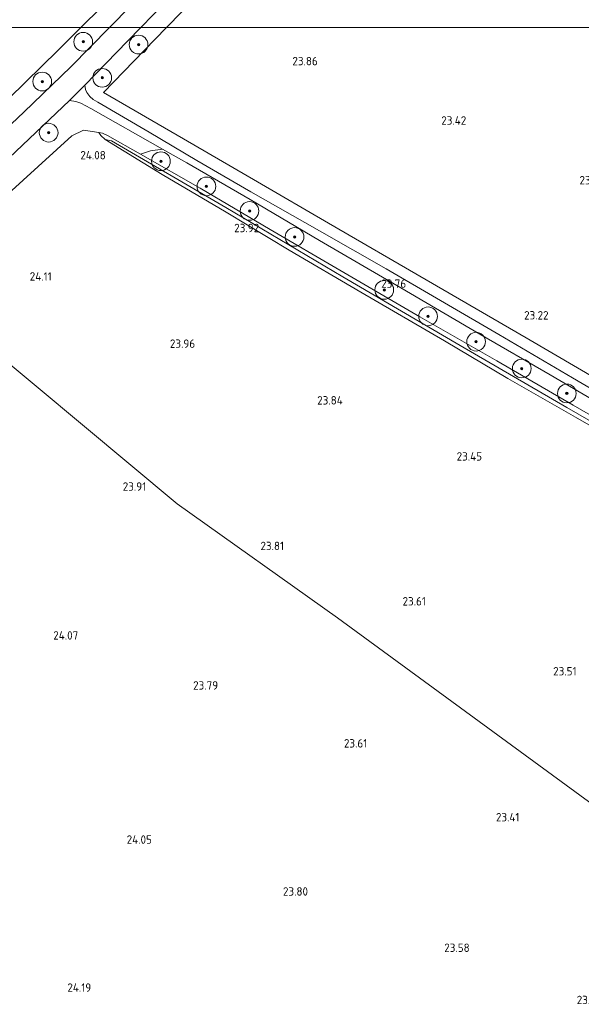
# Model space of a CAD drawing. Header units: metres. Extents: x 185049 to 189876, y 349292 to 352302.
# Tile 85 of 256: x 188407 to 188527, y 349791 to 350002. Entities that reach past the tile are written whole.
import ezdxf
from ezdxf.enums import TextEntityAlignment as Align

# ---------------------------------------------------------------- set-up
doc = ezdxf.new("R2010")
doc.units = ezdxf.units.M
for name, color, linetype, lineweight in [('B-WE-GR-BOOM-S', 90, 'Continuous', 25), ('B-WE-GR-BOUWLAND_AKKERBOUW-GV', 80, 'Continuous', 13), ('B-WE-GR-GRAS-GV', 60, 'Continuous', 13), ('B-WE-IE-TERREINAFSCHEIDING_KUNSTMATIG_HEKWERK-G', 20, 'IE-TERREINAFSCHEIDING-KUNSTMATIG', 18), ('B-WE-OG-WATER_GREPPEL-G', 160, 'Continuous', 18), ('B-WE-OG-WATER_SLOOT-G', 120, 'Continuous', 18), ('B-WE-VH-VERHARDING_ASFALT-GV', 252, 'Continuous', 18), ('B-WE-VH-VERHARDING_HALFVERHARDING-GV', 252, 'Continuous', 18), ('X-XX-AL-HOOGTELABEL-S', 7, 'Continuous', 25)]:
    doc.layers.add(name, color=color, linetype=linetype, lineweight=lineweight)
doc.styles.add('NLCS-ISO-ANNOTATIVE-T18', font='NLCS-ISO.ttf', dxfattribs={"height": 1.8})
doc.linetypes.add('IE-TERREINAFSCHEIDING-KUNSTMATIG', pattern='A,4,[82,NLCS.SHX,S=0.75,R=90,X=0,Y=0],4,-2', length=10)

# ---------------------------------------------------------------- blocks, each defined once
blk = doc.blocks.new('SAL-HOOGTELABEL-SO')
at = {"color": 0, "linetype": 'ByBlock', "lineweight": -2, "style": 'NLCS-ISO-ANNOTATIVE-T18'}
blk.add_attdef('HOOGTE', text='', height=1.8, dxfattribs=at).set_placement((2.79, 0), align=Align.RIGHT)
blk = doc.blocks.new('SGR-BOOM_01-SO')
at = {"linetype": 'ByBlock', "lineweight": 18}
h = blk.add_hatch(color=0, dxfattribs=at)
h.dxf.hatch_style = 1
edge = h.paths.add_edge_path()
edge.add_arc((0, 0), 0.25, 0, 360)
at = {"color": 0, "linetype": 'ByBlock', "lineweight": 18}
for radius in [2, 0.25]:
    blk.add_circle((0, 0), radius, dxfattribs=at)

msp = doc.modelspace()

# ---------------------------------------------------------------- linework, layer by layer
at = {"layer": 'B-WE-GR-BOUWLAND_AKKERBOUW-GV'}
for points in [[(188541.501, 349825.112, 23.47), (188475.049, 349873.701, 23.693), (188440.715, 349898.086, 23.997), (188390.256, 349940.154, 24.135), (188389.628, 349940.975, 24.228), (188387.546, 349943.581, 24.278), (188386.242, 349944.701, 24.203), (188393.194, 349953.222, 24.197), (188400.511, 349960.783, 24.123), (188418.203, 349976.844, 24.108), (188420.703, 349978.049, 24.123), (188423.976, 349977.525, 24.078), (188424.404, 349976.913, 24.078), (188425.361, 349976.035, 24.043), (188437.507, 349968.551, 24.055), (188451.198, 349960.493, 24.043), (188464.717, 349952.41, 23.901), (188480.049, 349943.392, 23.901), (188497.948, 349932.982, 23.581), (188511.477, 349924.904, 23.485), (188525.975, 349916.681, 23.443), (188539.867, 349908.659, 23.412)], [(188390.256, 349940.154, 24.135), (188440.715, 349898.086, 23.997), (188475.049, 349873.701, 23.693), (188541.501, 349825.112, 23.47)]]:
    msp.add_polyline3d(points, dxfattribs=at)
at = {"layer": 'B-WE-GR-GRAS-GV'}
for points in [[(188528.437, 350095.865, 24.024), (188521.793, 350088.09, 23.928), (188513.204, 350078.028, 23.939), (188509.453, 350073.371, 23.939), (188505.563, 350069.702, 24.062), (188500.892, 350064.634, 24.132), (188482.762, 350045.762, 24.058), (188474.537, 350037.167, 24.072), (188458.848, 350020.711, 24.151), (188444.936, 350006.746, 24.17), (188438.4435, 350000, 24.1925), (188432.946, 350000, 24.1859), (188440.862, 350008.2, 24.166), (188450.846, 350018.379, 24.162), (188457.502, 350025.193, 24.132), (188465.047, 350032.985, 24.112), (188471.628, 350039.878, 24.094), (188474.71, 350043.106, 24.085), (188485.729, 350054.732, 24.051), (188491.965, 350061.247, 24.089), (188501.048, 350070.729, 24.039), (188509.204, 350079.852, 24.039), (188518.439, 350090.833, 24.035), (188529.232, 350103.475, 24.008)], [(188428.986, 350008.815, 24.085), (188420.119, 350000, 24.1274), (188327.1693, 350000, 22.6937), (188320.501, 350006.148, 22.696)], [(188544.085, 349914.089, 23.389), (188525.334, 349925.077, 23.439), (188509.586, 349934.322, 23.47), (188485.472, 349948.359, 23.685), (188471.177, 349956.529, 23.843), (188456.462, 349964.86, 23.997), (188444.971, 349971.554, 24.016), (188434.773, 349977.597, 24.158), (188423.744, 349984.052, 24.239), (188422.749, 349984.606, 24.239), (188422.061, 349985.256, 24.243), (188421.436, 349986.124, 24.243), (188421.15, 349986.722, 24.243), (188420.985, 349987.707, 24.247), (188430.131, 349997.084, 24.193), (188432.946, 350000, 24.1859), (188438.4435, 350000, 24.1925), (188433.692, 349995.063, 24.209), (188424.987, 349986.106, 24.266), (188442.095, 349976.195, 23.997), (188457.934, 349966.992, 23.978), (188473.125, 349958.172, 23.831), (188494.033, 349946.007, 23.489), (188515.43, 349933.611, 23.281), (188536.512, 349921.273, 23.281)], [(188553.715, 349901.65, 22.996), (188524.137, 349918.737, 23.046), (188501.252, 349932.005, 23.127), (188476.145, 349946.65, 23.466), (188451.17, 349961.478, 23.539), (188426.713, 349975.778, 23.862), (188425.361, 349976.035, 24.043), (188424.404, 349976.913, 24.078), (188423.976, 349977.525, 24.078), (188424.744, 349977.397, 24.101), (188425.803, 349976.92, 24.089), (188432.869, 349972.936, 24.124), (188445.646, 349965.669, 24.074), (188460.657, 349956.776, 23.939), (188475.569, 349948.112, 23.885), (188492.657, 349938.15, 23.65), (188509.106, 349928.725, 23.446), (188525.472, 349919.223, 23.416), (188538.427, 349911.723, 23.435)], [(188539.867, 349908.659, 23.412), (188525.975, 349916.681, 23.443), (188511.477, 349924.904, 23.485), (188497.948, 349932.982, 23.581), (188480.049, 349943.392, 23.901), (188464.717, 349952.41, 23.901), (188451.198, 349960.493, 24.043), (188437.507, 349968.551, 24.055), (188425.361, 349976.035, 24.043), (188426.713, 349975.778, 23.862), (188451.17, 349961.478, 23.539), (188476.145, 349946.65, 23.466), (188501.252, 349932.005, 23.127), (188524.137, 349918.737, 23.046), (188553.715, 349901.65, 22.996)], [(188538.427, 349911.723, 23.435), (188525.472, 349919.223, 23.416), (188509.106, 349928.725, 23.446), (188492.657, 349938.15, 23.65), (188475.569, 349948.112, 23.885), (188460.657, 349956.776, 23.939), (188445.646, 349965.669, 24.074), (188432.869, 349972.936, 24.124), (188435.012, 349973.627, 24.154), (188437.568, 349973.992, 24.065), (188442.79, 349971.026, 24.024), (188456.35, 349963.188, 23.97), (188471.202, 349954.473, 23.851), (188488.607, 349944.289, 23.674), (188505.503, 349934.415, 23.458), (188520.573, 349925.738, 23.408), (188538.458, 349915.262, 23.396)]]:
    msp.add_polyline3d(points, dxfattribs=at)
for points in [[(188426.2357, 350000, 24.1597), (188420.119, 350000, 24.1274), (188428.986, 350008.815, 24.085), (188438.062, 350018.187, 24.085), (188441.033, 350021.255, 24.085), (188443.61, 350023.935, 24.04), (188453.054, 350033.759, 24.055), (188455.316, 350036.112, 24.112), (188463.944, 350045.265, 24.069), (188469.834, 350051.513, 24.039), (188482.629, 350065.165, 24.012), (188497.674, 350081.094, 24.143), (188498.165, 350081.767, 24.104), (188501.433, 350078.515, 24.085), (188496.166, 350072.757, 24.066), (188480.309, 350055.843, 24.016), (188467.173, 350041.912, 24.019), (188456.82, 350031.247, 24.074), (188446.501, 350020.58, 24.04), (188440.985, 350014.978, 24.075), (188430.822, 350004.658, 24.139)], [(188639.3623, 350000, 22.2825), (188438.4435, 350000, 24.1925), (188444.936, 350006.746, 24.17), (188458.848, 350020.711, 24.151), (188474.537, 350037.167, 24.072), (188482.762, 350045.762, 24.058), (188500.892, 350064.634, 24.132), (188505.563, 350069.702, 24.062), (188509.453, 350073.371, 23.939), (188523.904, 350065.407, 23.335), (188535.069, 350059.282, 23.085), (188545.971, 350053.441, 23.112), (188560.517, 350045.551, 22.904), (188574.606, 350037.891, 22.854), (188585.166, 350032.062, 22.684), (188607.682, 350019.896, 22.496), (188622.032, 350012.086, 22.415), (188639.577, 350002.556, 22.3)], [(188387.324, 349968.335, 24.255), (188372.675, 349954.754, 24.647), (188367.347, 349960.234, 24.105), (188354.166, 349974.449, 23.408), (188343.867, 349984.605, 22.688), (188327.1693, 350000, 22.6937), (188420.119, 350000, 24.1274), (188415.173, 349995.083, 24.151), (188401.229, 349981.442, 24.285)], [(188380.371, 349955.822, 24.439), (188376.722, 349952.435, 24.582), (188372.675, 349954.754, 24.647), (188387.324, 349968.335, 24.255), (188401.229, 349981.442, 24.285), (188415.173, 349995.083, 24.151), (188420.119, 350000, 24.1274), (188426.2357, 350000, 24.1597), (188417.958, 349991.593, 24.197), (188407.924, 349981.904, 24.22), (188397.4, 349971.969, 24.262), (188387.858, 349963.024, 24.305)], [(188639.3623, 350000, 22.2825), (188638.962, 349995.234, 22.25), (188639.197, 349992.134, 22.3), (188625.006, 349998.676, 22.511), (188616.998, 349977.787, 22.5), (188611.584, 349963.518, 22.569), (188606.161, 349949.101, 22.692), (188598.134, 349927.937, 22.831), (188590.215, 349907.131, 22.935), (188585.076, 349893.087, 23.181), (188575.806, 349898.483, 23.169), (188563.764, 349905.377, 23.189), (188551.612, 349912.544, 23.269), (188536.512, 349921.273, 23.281), (188515.43, 349933.611, 23.281), (188494.033, 349946.007, 23.489), (188473.125, 349958.172, 23.831), (188457.934, 349966.992, 23.978), (188442.095, 349976.195, 23.997), (188424.987, 349986.106, 24.266), (188433.692, 349995.063, 24.209), (188438.4435, 350000, 24.1925)], [(188422.287, 349982.674, 24.185), (188437.568, 349973.992, 24.065), (188435.012, 349973.627, 24.154), (188432.869, 349972.936, 24.124), (188425.803, 349976.92, 24.089), (188424.744, 349977.397, 24.101), (188423.976, 349977.525, 24.078), (188420.703, 349978.049, 24.123), (188418.203, 349976.844, 24.108), (188400.511, 349960.783, 24.123), (188393.194, 349953.222, 24.197), (188386.242, 349944.701, 24.203), (188384.77, 349945.966, 24.33), (188380.613, 349949.537, 24.482), (188389.298, 349957.754, 24.274), (188393.121, 349961.243, 24.243), (188397.969, 349965.667, 24.274), (188399.749, 349967.345, 24.232), (188404.807, 349972.115, 24.239), (188417.69, 349984.379, 24.212), (188419.065, 349984.179, 24.212), (188420.13, 349983.848, 24.212)]]:
    msp.add_polyline3d(points, close=True, dxfattribs=at)
at = {"layer": 'B-WE-IE-TERREINAFSCHEIDING_KUNSTMATIG_HEKWERK-G'}
for points in [[(188420.119, 350000, 24.1274), (188428.986, 350008.815, 24.085), (188438.062, 350018.187, 24.085), (188441.033, 350021.255, 24.085), (188443.61, 350023.935, 24.04), (188453.054, 350033.759, 24.055), (188455.316, 350036.112, 24.112), (188463.944, 350045.265, 24.069), (188469.834, 350051.513, 24.039), (188482.629, 350065.165, 24.012), (188497.674, 350081.094, 24.143)], [(188438.4435, 350000, 24.1925), (188444.936, 350006.746, 24.17), (188458.848, 350020.711, 24.151), (188474.537, 350037.167, 24.072), (188482.762, 350045.762, 24.058), (188500.892, 350064.634, 24.132), (188505.563, 350069.702, 24.062)], [(188372.675, 349954.754, 24.647), (188387.324, 349968.335, 24.255), (188401.229, 349981.442, 24.285), (188415.173, 349995.083, 24.151), (188420.119, 350000, 24.1274)], [(188666.601, 349847.257, 22.758), (188663.921, 349847.446, 22.758), (188660.108, 349849.61, 22.758), (188648.079, 349856.181, 22.792), (188631.312, 349866.049, 22.904), (188617.448, 349874.131, 23.054), (188600.655, 349884.017, 23.104), (188589.356, 349890.567, 23.146), (188585.076, 349893.087, 23.181), (188575.806, 349898.483, 23.169), (188563.764, 349905.377, 23.189), (188551.612, 349912.544, 23.269), (188536.512, 349921.273, 23.281), (188515.43, 349933.611, 23.281), (188494.033, 349946.007, 23.489), (188473.125, 349958.172, 23.831), (188457.934, 349966.992, 23.978), (188442.095, 349976.195, 23.997), (188424.987, 349986.106, 24.266), (188433.692, 349995.063, 24.209), (188438.4435, 350000, 24.1925)]]:
    msp.add_polyline3d(points, dxfattribs=at)
at = {"layer": 'B-WE-OG-WATER_GREPPEL-G'}
msp.add_polyline3d([(188656.214, 349842.441, 22.411), (188641.092, 349851.154, 22.461), (188616.703, 349865.269, 22.6), (188599.674, 349875.048, 22.731), (188574.921, 349889.323, 22.804), (188553.715, 349901.65, 22.996), (188524.137, 349918.737, 23.046), (188501.252, 349932.005, 23.127), (188476.145, 349946.65, 23.466), (188451.17, 349961.478, 23.539), (188426.713, 349975.778, 23.862)], dxfattribs=at)
at = {"layer": 'B-WE-OG-WATER_SLOOT-G'}
msp.add_polyline3d([(188538.427, 349911.723, 23.435), (188525.472, 349919.223, 23.416), (188509.106, 349928.725, 23.446), (188492.657, 349938.15, 23.65), (188475.569, 349948.112, 23.885), (188460.657, 349956.776, 23.939), (188445.646, 349965.669, 24.074), (188432.869, 349972.936, 24.124), (188425.803, 349976.92, 24.089), (188424.744, 349977.397, 24.101), (188423.976, 349977.525, 24.078), (188424.404, 349976.913, 24.078), (188425.361, 349976.035, 24.043), (188437.507, 349968.551, 24.055), (188451.198, 349960.493, 24.043), (188464.717, 349952.41, 23.901), (188480.049, 349943.392, 23.901), (188497.948, 349932.982, 23.581), (188511.477, 349924.904, 23.485), (188525.975, 349916.681, 23.443), (188539.867, 349908.659, 23.412)], dxfattribs=at)
at = {"layer": 'B-WE-VH-VERHARDING_ASFALT-GV'}
msp.add_polyline3d([(188440.862, 350008.2, 24.166), (188432.946, 350000, 24.1859), (188426.2357, 350000, 24.1597), (188430.822, 350004.658, 24.139)], dxfattribs=at)
msp.add_polyline3d([(188389.298, 349957.754, 24.274), (188380.613, 349949.537, 24.482), (188376.722, 349952.435, 24.582), (188380.371, 349955.822, 24.439), (188387.858, 349963.024, 24.305), (188397.4, 349971.969, 24.262), (188407.924, 349981.904, 24.22), (188417.958, 349991.593, 24.197), (188426.2357, 350000, 24.1597), (188432.946, 350000, 24.1859), (188430.131, 349997.084, 24.193), (188420.985, 349987.707, 24.247), (188417.69, 349984.379, 24.212), (188404.807, 349972.115, 24.239), (188399.749, 349967.345, 24.232), (188397.969, 349965.667, 24.274), (188393.121, 349961.243, 24.243)], close=True, dxfattribs=at)
at = {"layer": 'B-WE-VH-VERHARDING_HALFVERHARDING-GV'}
msp.add_polyline3d([(188538.458, 349915.262, 23.396), (188520.573, 349925.738, 23.408), (188505.503, 349934.415, 23.458), (188488.607, 349944.289, 23.674), (188471.202, 349954.473, 23.851), (188456.35, 349963.188, 23.97), (188442.79, 349971.026, 24.024), (188437.568, 349973.992, 24.065), (188422.287, 349982.674, 24.185), (188420.13, 349983.848, 24.212), (188419.065, 349984.179, 24.212), (188417.69, 349984.379, 24.212), (188420.985, 349987.707, 24.247), (188421.15, 349986.722, 24.243), (188421.436, 349986.124, 24.243), (188422.061, 349985.256, 24.243), (188422.749, 349984.606, 24.239), (188423.744, 349984.052, 24.239), (188434.773, 349977.597, 24.158), (188444.971, 349971.554, 24.016), (188456.462, 349964.86, 23.997), (188471.177, 349956.529, 23.843), (188485.472, 349948.359, 23.685), (188509.586, 349934.322, 23.47), (188525.334, 349925.077, 23.439), (188544.085, 349914.089, 23.389)], dxfattribs=at)

# ---------------------------------------------------------------- block references
at = {"layer": 'B-WE-GR-BOOM-S'}
for p in [(188420.629, 349996.954, 24.064), (188432.474, 349996.356, 24.199), (188411.854, 349988.455, 24.03), (188424.687, 349989.245, 24.139), (188413.235, 349977.512, 24.22), (188437.258, 349971.406, 24.149), (188446.986, 349966.024, 24.12), (188456.21, 349960.768, 24.001), (188465.851, 349955.202, 24.046), (188485.046, 349943.886, 23.839), (188494.416, 349938.223, 23.543), (188504.691, 349932.808, 23.513), (188514.472, 349927.064, 23.484), (188524.108, 349921.725, 23.499)]:
    msp.add_blockref('SGR-BOOM_01-SO', p, dxfattribs=at)
at = {"layer": 'X-XX-AL-HOOGTELABEL-S'}
for p, values in [((188468.024, 349991.926, 23.862), {'HOOGTE': '23.86'}), ((188499.804, 349979.221, 23.416), {'HOOGTE': '23.42'}), ((188422.672, 349971.802, 24.081), {'HOOGTE': '24.08'}), ((188528.968, 349966.44, 23.166), {'HOOGTE': '23.17'}), ((188455.479, 349956.221, 23.92), {'HOOGTE': '23.92'}), ((188411.088, 349945.869, 24.112), {'HOOGTE': '24.11'}), ((188486.936, 349944.323, 23.762), {'HOOGTE': '23.76'}), ((188517.403, 349937.542, 23.216), {'HOOGTE': '23.22'}), ((188441.784, 349931.481, 23.962), {'HOOGTE': '23.96'}), ((188473.379, 349919.356, 23.835), {'HOOGTE': '23.84'}), ((188503.169, 349907.361, 23.45), {'HOOGTE': '23.45'}), ((188431.309, 349900.912, 23.91), {'HOOGTE': '23.91'}), ((188460.807, 349888.21, 23.808), {'HOOGTE': '23.81'}), ((188491.159, 349876.365, 23.612), {'HOOGTE': '23.61'}), ((188416.778, 349869.072, 24.07), {'HOOGTE': '24.07'}), ((188523.39, 349861.4, 23.512), {'HOOGTE': '23.51'}), ((188446.71, 349858.371, 23.794), {'HOOGTE': '23.79'}), ((188478.612, 349845.98, 23.605), {'HOOGTE': '23.61'}), ((188511.185, 349830.182, 23.411), {'HOOGTE': '23.41'}), ((188432.533, 349825.4, 24.048), {'HOOGTE': '24.05'}), ((188465.939, 349814.296, 23.799), {'HOOGTE': '23.80'}), ((188500.527, 349802.254, 23.575), {'HOOGTE': '23.58'}), ((188419.547, 349793.726, 24.194), {'HOOGTE': '24.19'}), ((188528.903, 349791.085, 23.437), {'HOOGTE': '23.44'})]:
    msp.add_blockref('SAL-HOOGTELABEL-SO', p, dxfattribs=at).add_auto_attribs(values)

doc.saveas('drawing.dxf')
